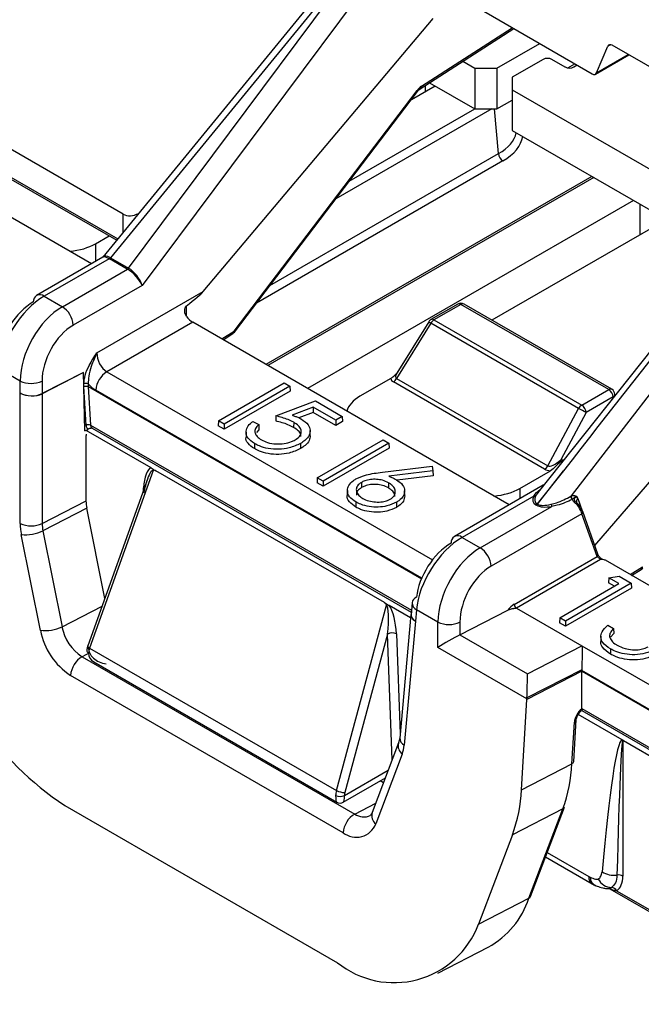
# Model space of a CAD drawing. Header units: millimetres. Extents: x 16 to 503, y 3 to 290.
# Tile 123 of 172: x 97.06 to 98.6, y 158.07 to 160.51. Entities that reach past the tile are written whole.
import ezdxf

# ---------------------------------------------------------------- set-up
doc = ezdxf.new("R2010")
doc.units = ezdxf.units.MM

msp = doc.modelspace()

# ---------------------------------------------------------------- linework, layer by layer
at = {"color": 7, "linetype": 'Continuous', "lineweight": 25}
for p, q in [((98.0311, 160.8557), (97.2642, 159.919)), ((98.0852, 160.8189), (97.3615, 159.8492)), ((98.0016, 160.7949), (97.2834, 159.9176)), ((97.3277, 159.8921), (98.0016, 160.7949)), ((98.1601, 160.555), (98.4755, 160.3729)), ((97.5124, 159.8339), (98.0817, 160.5099)), ((98.0498, 160.3359), (98.2812, 160.4851)), ((98.0529, 160.3423), (98.2776, 160.4872)), ((98.2395, 160.3868), (98.3455, 160.448)), ((98.4861, 160.3755), (98.5141, 160.4411)), ((98.521, 160.445), (98.5141, 160.4411)), ((98.722, 160.3298), (98.5247, 160.4437)), ((97.3146, 160.0255), (96.6348, 160.4179)), ((98.1553, 160.404), (98.1851, 160.3868)), ((98.3537, 160.4087), (98.2775, 160.3648)), ((98.4081, 160.3899), (98.3755, 160.4087)), ((98.4834, 160.3723), (98.5659, 160.4199)), ((98.4861, 160.3755), (98.5644, 160.4207)), ((98.1851, 160.3868), (98.2395, 160.3868)), ((98.1851, 160.3868), (98.1851, 160.2863)), ((98.2395, 160.3868), (98.2395, 160.2863)), ((98.415, 160.3876), (98.4326, 160.3977)), ((98.438, 160.3946), (98.4298, 160.3899)), ((97.2362, 159.9028), (96.4283, 160.3692)), ((98.2775, 160.3648), (98.2775, 160.3334)), ((96.6415, 160.345), (97.3012, 159.9642)), ((96.6447, 160.3386), (97.2987, 159.9611)), ((97.589, 159.7361), (98.0421, 160.3319)), ((97.5898, 159.7334), (98.0429, 160.3292)), ((98.0279, 160.3095), (98.0864, 160.3432)), ((98.0619, 160.3438), (98.0619, 160.3291)), ((98.073, 160.3509), (98.1851, 160.2863)), ((98.2775, 160.3334), (98.8639, 159.9949)), ((98.2775, 160.3334), (98.2775, 160.2329)), ((98.2395, 160.2863), (98.2775, 160.3082)), ((98.2269, 160.2863), (97.8407, 160.0633)), ((97.8738, 160.1069), (98.1848, 160.2864)), ((98.1851, 160.2863), (98.2395, 160.2863)), ((98.2435, 160.1755), (98.2335, 160.2863)), ((99.0705, 160.255), (98.3417, 159.3372)), ((98.2775, 160.2329), (98.8092, 159.926)), ((99.1135, 160.2242), (98.4232, 159.3278)), ((98.2544, 160.1573), (97.6444, 159.8051)), ((97.6775, 159.8487), (98.2435, 160.1755)), ((98.4746, 160.1191), (97.668, 159.6535)), ((98.4791, 160.1165), (97.6725, 159.6509)), ((98.5776, 160.0597), (97.771, 159.594)), ((98.594, 159.9749), (98.594, 160.0502)), ((97.3146, 159.9805), (97.3146, 160.0255)), ((98.6592, 160.0126), (98.2272, 159.7632)), ((97.2462, 159.9525), (97.2799, 159.9719)), ((97.2462, 159.9525), (97.2462, 159.9086)), ((97.2641, 159.9189), (97.1002, 159.8242)), ((97.2804, 159.9153), (97.1194, 159.8223)), ((97.3249, 159.8895), (97.2806, 159.9151)), ((97.2834, 159.9176), (97.3277, 159.8921)), ((97.1642, 159.7965), (97.3252, 159.8894)), ((97.3615, 159.8492), (97.1914, 159.751)), ((97.1194, 159.8223), (97.1642, 159.7965)), ((97.2499, 159.6824), (97.5124, 159.8339)), ((97.4709, 159.7982), (97.4708, 159.7797)), ((98.1429, 159.803), (98.0761, 159.7645)), ((98.1506, 159.8023), (98.0838, 159.7637)), ((98.5162, 159.5912), (98.1506, 159.8023)), ((98.5239, 159.592), (98.1582, 159.803)), ((97.4708, 159.7797), (97.4703, 159.7742)), ((97.4868, 159.7581), (97.2744, 159.6354)), ((98.2702, 159.3058), (97.4868, 159.7581)), ((98.0761, 159.7556), (97.9912, 159.6184)), ((98.0707, 159.7593), (97.9922, 159.6323)), ((98.4417, 159.5446), (98.0761, 159.7556)), ((98.0838, 159.7637), (98.4494, 159.5527)), ((97.5586, 159.7166), (97.589, 159.7361)), ((97.5622, 159.7146), (97.5859, 159.7298)), ((97.0596, 159.6124), (97.0067, 159.6429)), ((97.2166, 159.6339), (97.114, 159.5812)), ((97.2166, 159.6339), (97.1143, 159.581)), ((97.2173, 159.5989), (97.2166, 159.6339)), ((97.2744, 159.6354), (98.0805, 159.1701)), ((97.0596, 159.5829), (97.0596, 159.6124)), ((97.114, 159.6124), (97.114, 159.5812)), ((97.2173, 159.5989), (97.2173, 159.6052)), ((97.2282, 159.5991), (97.2173, 159.5989)), ((97.2197, 159.4895), (97.2173, 159.5989)), ((97.2231, 159.5027), (97.2173, 159.5989)), ((97.2282, 159.6052), (97.2282, 159.5991)), ((97.2282, 159.5991), (98.0528, 159.1231)), ((97.2282, 159.5991), (97.2339, 159.5032)), ((97.5503, 159.5141), (97.7131, 159.6081)), ((97.7273, 159.5998), (97.5645, 159.5059)), ((97.7131, 159.6081), (97.7273, 159.5998)), ((97.7273, 159.5998), (97.7277, 159.5873)), ((97.9769, 159.6187), (97.9006, 159.5747)), ((98.3576, 159.3943), (97.9835, 159.6102)), ((97.9912, 159.6184), (98.3653, 159.4024)), ((97.0596, 159.5829), (97.0599, 159.5827)), ((97.0599, 159.2596), (97.0599, 159.5827)), ((97.1143, 159.581), (97.1143, 159.2597)), ((98.0535, 159.1246), (97.2472, 159.59)), ((97.7277, 159.5873), (97.5645, 159.4931)), ((98.4494, 159.5527), (98.5162, 159.5912)), ((98.5271, 159.573), (98.4603, 159.5345)), ((98.5272, 159.5709), (98.5271, 159.573)), ((98.5318, 159.5767), (98.5315, 159.58)), ((97.6927, 159.5262), (97.7904, 159.5634)), ((97.7904, 159.5634), (97.857, 159.525)), ((97.7852, 159.5475), (97.7329, 159.5276)), ((97.7852, 159.5348), (97.7497, 159.5213)), ((97.8407, 159.5155), (97.7852, 159.5475)), ((97.7852, 159.5475), (97.7852, 159.5348)), ((97.8407, 159.5027), (97.7852, 159.5348)), ((97.857, 159.525), (97.8407, 159.5155)), ((97.857, 159.525), (97.8574, 159.5124)), ((98.3653, 159.4024), (98.4417, 159.5446)), ((98.4603, 159.5345), (98.3974, 159.4175)), ((97.2339, 159.5032), (98.0279, 159.0448)), ((97.5503, 159.5141), (97.5499, 159.5015)), ((97.5645, 159.4931), (97.5499, 159.5015)), ((97.5645, 159.5059), (97.5503, 159.5141)), ((97.5645, 159.5059), (97.5645, 159.4931)), ((97.6357, 159.5126), (97.65, 159.5044)), ((97.65, 159.5044), (97.6503, 159.4919)), ((97.7367, 159.5103), (97.7365, 159.4977)), ((97.8407, 159.5155), (97.8407, 159.5027)), ((97.8574, 159.5124), (97.8407, 159.5027)), ((97.2197, 159.4895), (97.2228, 159.4911)), ((97.2228, 159.49), (97.2275, 159.4927)), ((97.2228, 159.49), (97.2228, 159.4911)), ((97.2228, 159.4911), (97.2228, 159.49)), ((97.2228, 159.49), (97.2228, 159.49)), ((97.3836, 159.3972), (97.2228, 159.49)), ((97.2228, 159.3157), (97.2228, 159.4775)), ((97.2377, 159.496), (98.0275, 159.0401)), ((97.619, 159.486), (97.6187, 159.4734)), ((97.6503, 159.4919), (97.6446, 159.4848)), ((97.7777, 159.4771), (97.7774, 159.4896)), ((97.6396, 159.4577), (97.6394, 159.445)), ((97.7536, 159.458), (97.7538, 159.4453)), ((97.795, 159.3728), (97.9578, 159.4668)), ((97.9721, 159.4585), (97.8093, 159.3646)), ((97.9578, 159.4668), (97.9721, 159.4585)), ((97.9721, 159.4585), (97.9725, 159.446)), ((97.9725, 159.446), (97.8093, 159.3518)), ((97.9561, 159.3867), (98.0789, 159.4016)), ((98.0789, 159.4016), (98.0813, 159.3903)), ((97.389, 159.3907), (97.2318, 158.9511)), ((97.961, 159.0639), (97.3959, 159.3901)), ((98.0813, 159.3903), (97.9719, 159.3771)), ((98.0816, 159.3776), (97.9923, 159.3668)), ((98.0813, 159.3903), (98.0816, 159.3776)), ((98.296, 159.3464), (98.3723, 159.3905)), ((98.4041, 159.3904), (98.3389, 159.3083)), ((98.3403, 159.3075), (98.4041, 159.3904)), ((97.3748, 159.3696), (97.2273, 158.957)), ((97.795, 159.3728), (97.7947, 159.3602)), ((97.8093, 159.3518), (97.7947, 159.3602)), ((97.8093, 159.3646), (97.795, 159.3728)), ((97.8093, 159.3646), (97.8093, 159.3518)), ((97.9042, 159.3614), (97.9044, 159.3487)), ((97.9714, 159.3603), (97.9712, 159.3477)), ((98.3542, 159.3543), (98.1342, 159.2273)), ((98.3555, 159.3546), (98.3543, 159.3542)), ((98.4818, 159.2049), (98.6282, 159.3743)), ((97.365, 159.3421), (97.3653, 159.3476)), ((97.3666, 159.3467), (97.3653, 159.3476)), ((97.8695, 159.3417), (97.8692, 159.3291)), ((98.0114, 159.328), (98.0111, 159.3405)), ((98.296, 159.3464), (98.296, 159.3207)), ((98.3425, 159.3365), (98.3362, 159.329)), ((97.1143, 159.2597), (97.2228, 159.3157)), ((97.8903, 159.313), (97.8901, 159.3003)), ((97.9909, 159.3124), (97.9911, 159.2997)), ((98.3305, 159.3276), (98.1534, 159.2254)), ((98.3375, 159.305), (98.3361, 159.3058)), ((98.3389, 159.3083), (98.3403, 159.3075)), ((98.4224, 159.3273), (98.4232, 159.3278)), ((98.4265, 159.3198), (98.4261, 159.3194)), ((98.4355, 159.3125), (98.4396, 159.3086)), ((98.4412, 159.3017), (98.4387, 159.3049)), ((98.4426, 159.3049), (98.4392, 159.3093)), ((98.4401, 159.3219), (98.4502, 159.2912)), ((97.2246, 159.2977), (97.1162, 159.2416)), ((97.2691, 159.074), (97.2246, 159.2977)), ((98.1982, 159.1996), (98.3753, 159.3018)), ((98.45, 159.2838), (98.2254, 159.1541)), ((98.4876, 159.178), (98.45, 159.2838)), ((98.4894, 159.1834), (98.4518, 159.2892)), ((97.1099, 158.9952), (97.0627, 159.2326)), ((97.1162, 159.2416), (97.1634, 159.0042)), ((98.1534, 159.2254), (98.1982, 159.1996)), ((98.2823, 159.0595), (98.4876, 159.178)), ((98.4962, 159.1708), (98.2877, 159.0504)), ((98.4962, 159.1708), (98.4876, 159.178)), ((99.0538, 158.8535), (98.5079, 159.1686)), ((98.5692, 159.1332), (98.5999, 159.1523)), ((98.5729, 159.1311), (98.5968, 159.1459)), ((98.395, 159.0264), (98.5414, 159.111)), ((98.572, 159.1122), (98.4092, 159.0182)), ((98.5165, 159.1254), (98.5159, 159.1129)), ((98.5304, 159.1046), (98.5159, 159.1129)), ((98.5165, 159.1254), (98.5422, 159.1294)), ((98.5414, 159.111), (98.5165, 159.1254)), ((98.5422, 159.1294), (98.572, 159.1122)), ((98.572, 159.1122), (98.5724, 159.0996)), ((98.5724, 159.0996), (98.4092, 159.0054)), ((97.2684, 159.0775), (97.27, 159.0766)), ((98.0296, 159.0635), (98.027, 159.0343)), ((97.1634, 159.0042), (97.2624, 159.0554)), ((97.8424, 158.5986), (97.9662, 159.0575)), ((98.0259, 159.0264), (97.9733, 159.0568)), ((98.0408, 159.046), (98.0382, 159.018)), ((98.0936, 159.0154), (98.0408, 159.046)), ((98.148, 158.9843), (98.2663, 159.0451)), ((98.2877, 159.0504), (98.4493, 158.9572)), ((98.0267, 159.0344), (97.9989, 158.7286)), ((98.0379, 159.0181), (98.01, 158.7111)), ((98.0382, 159.018), (98.0379, 159.0181)), ((98.0936, 158.953), (98.0936, 159.0154)), ((98.148, 159.0155), (98.148, 158.9843)), ((98.395, 159.0264), (98.3946, 159.0139)), ((98.4092, 159.0054), (98.3946, 159.0139)), ((98.4092, 159.0182), (98.395, 159.0264)), ((98.4092, 159.0182), (98.4092, 159.0054)), ((98.5139, 159.0081), (98.5282, 158.9998)), ((98.5285, 158.9873), (98.5218, 158.9788)), ((98.5282, 158.9998), (98.5285, 158.9873)), ((97.969, 158.986), (97.8632, 158.5937)), ((97.9805, 158.6746), (97.969, 158.986)), ((97.9908, 158.9865), (97.9999, 158.7393)), ((98.148, 158.9843), (98.3151, 158.8879)), ((98.4967, 158.9805), (98.4965, 158.968)), ((97.2315, 158.9394), (97.2132, 158.9299)), ((97.2318, 158.9511), (97.8424, 158.5986)), ((98.3137, 158.8259), (98.0936, 158.953)), ((98.3151, 158.8879), (98.4493, 158.9572)), ((98.4493, 158.9572), (98.9224, 158.6841)), ((98.5203, 158.9492), (98.5202, 158.9366)), ((97.2132, 158.9299), (97.8878, 158.5404)), ((97.2419, 158.917), (97.8436, 158.5696)), ((98.4493, 158.894), (98.3137, 158.8239)), ((98.4494, 158.8977), (98.3138, 158.8277)), ((98.4493, 158.896), (98.4493, 158.8942)), ((98.8952, 158.6386), (98.4493, 158.896)), ((98.4493, 158.8942), (99.7044, 158.1696)), ((98.4493, 158.8942), (98.4493, 158.894)), ((98.4494, 158.8015), (98.4493, 158.894)), ((97.8592, 158.4942), (97.1846, 158.8837)), ((98.3004, 158.6006), (98.3137, 158.8239)), ((98.3137, 158.8239), (98.3137, 158.8259)), ((98.4493, 158.7965), (99.709, 158.0693)), ((98.4494, 158.8015), (99.7058, 158.0762)), ((98.4252, 158.6651), (98.4313, 158.7677)), ((98.4297, 158.6707), (98.4358, 158.7733)), ((98.5492, 158.7243), (98.4406, 158.787)), ((97.9989, 158.7286), (97.9963, 158.7163)), ((98.5512, 158.7222), (98.5512, 158.3867)), ((98.5531, 158.7221), (98.9109, 158.5155)), ((97.9963, 158.7163), (97.9309, 158.5438)), ((98.0051, 158.6886), (97.9397, 158.5161)), ((97.8622, 158.5861), (97.9707, 158.6488)), ((98.3004, 158.6006), (98.4252, 158.6651)), ((97.859, 158.5696), (97.9636, 158.63)), ((97.959, 158.618), (97.9509, 158.6226)), ((97.1703, 158.5618), (97.845, 158.1724)), ((97.8878, 158.5404), (97.9398, 158.5673)), ((98.4026, 158.5531), (98.2778, 158.4886)), ((98.3187, 158.3318), (98.4026, 158.5531)), ((98.3229, 158.3363), (98.4068, 158.5576)), ((98.2778, 158.4886), (98.194, 158.2674)), ((98.36, 158.4341), (98.475, 158.3676)), ((98.3641, 158.445), (98.4671, 158.3855)), ((98.5191, 158.3556), (98.8127, 158.1861)), ((98.194, 158.2674), (98.3187, 158.3318)), ((98.5358, 158.3505), (98.8068, 158.1941)), ((98.093, 158.1466), (98.2177, 158.211))]:
    msp.add_line(p, q, dxfattribs=at)
at = {"color": 7, "linetype": 'Continuous', "lineweight": 25, "flags": 128}
for points in [[(97.6927, 159.5262), (97.6924, 159.5199), (97.6921, 159.5136)], [(98.4401, 159.3085), (98.4402, 159.3084), (98.4403, 159.3081), (98.4402, 159.3077), (98.44, 159.3071), (98.4397, 159.3065), (98.4392, 159.3057), (98.4387, 159.3049)], [(98.4396, 159.3086), (98.4399, 159.3085), (98.4401, 159.3085)], [(98.443, 159.3051), (98.4431, 159.3049), (98.443, 159.3045), (98.4428, 159.3039), (98.4424, 159.3033), (98.4419, 159.3025), (98.4412, 159.3017)], [(97.2273, 158.957), (97.2272, 158.9562), (97.2276, 158.9551), (97.2285, 158.9538), (97.2299, 158.9525), (97.2318, 158.9511)]]:
    msp.add_lwpolyline(points, dxfattribs=at)
at = {"color": 7, "linetype": 'Continuous', "lineweight": 25}
for centre, radius, start, end in [((98.3646, 160.3877), 0.0236, 62.6097, 117.3903), ((98.419, 160.4109), 0.0236, 242.6097, 297.3903), ((98.0402, 160.3298), 0.00276, 346.47, 47.761), ((98.0453, 160.342), 0.00758, 306.8379, 1.581), ((98.2673, 160.1773), 0.0238, 184.4665, 237.2659), ((97.2752, 159.924), 0.0101, 300.4251, 322.215), ((97.2754, 159.9238), 0.0101, 301.1789, 322.8316), ((97.3197, 159.8982), 0.0101, 301.1789, 322.8316), ((97.3198, 159.898), 0.0101, 301.9422, 323.4413), ((97.1107, 159.8091), 0.0185, 124.715, 182.5208), ((97.1082, 159.8069), 0.0191, 53.8916, 114.7979), ((97.132, 159.7464), 0.0595, 4.4665, 57.2659), ((98.1506, 159.7897), 0.0154, 60.0027, 119.9973), ((98.1461, 159.7964), 0.00742, 52.9592, 115.7303), ((98.155, 159.7964), 0.00742, 64.2697, 127.0408), ((98.0838, 159.7512), 0.0154, 119.9973, 148.2669), ((98.1014, 159.7989), 0.0501, 232.1838, 239.6356), ((98.0793, 159.7576), 0.00763, 53.8916, 114.7979), ((98.0955, 159.7449), 0.0222, 121.9547, 151.1444), ((97.5814, 159.7359), 0.0076, 306.1618, 1.4556), ((97.5776, 159.7427), 0.0154, 302.6761, 322.7479), ((97.5871, 159.734), 0.00276, 346.47, 47.761), ((97.3066, 159.5854), 0.0595, 122.7341, 175.5335), ((97.0868, 159.6718), 0.0654, 245.4503, 294.5497), ((97.2228, 159.5934), 0.0131, 65.4503, 114.5497), ((97.9718, 159.6291), 0.0222, 301.9547, 331.1444), ((98.5207, 159.5853), 0.00742, 64.2697, 127.0408), ((98.5033, 159.5712), 0.0238, 4.4665, 57.2659), ((98.5162, 159.5786), 0.0154, 5.1864, 60.0027), ((98.5236, 159.5802), 0.00795, 296.056, 358.9966), ((98.4612, 159.5338), 0.0222, 121.9547, 151.1444), ((98.4366, 159.5326), 0.0238, 4.4665, 57.2659), ((98.176, 159.032), 0.5773, 60.4978, 62.5926), ((97.2289, 159.492), 0.0122, 65.8431, 118.8156), ((98.3459, 159.4131), 0.0222, 301.9547, 331.1444), ((98.3319, 159.3345), 0.00704, 258.8118, 308.1107), ((97.3155, 159.3162), 0.0928, 180.2823, 191.4874), ((98.3308, 159.3144), 0.0101, 301.1789, 322.8316), ((98.3322, 159.3137), 0.0101, 301.1789, 322.8316), ((98.3966, 159.3108), 0.0231, 188.5284, 202.9241), ((98.4346, 159.3281), 0.0122, 183.8332, 225.6867), ((98.4348, 159.3278), 0.0116, 179.9721, 223.8802), ((98.4466, 159.3136), 0.0105, 127.758, 194.1386), ((98.4424, 159.3046), 0.000805, 40.816, 93.8448), ((98.4479, 159.2877), 0.00419, 20.7709, 63.4496), ((98.4469, 159.2879), 0.00513, 307.7351, 14.951), ((97.0871, 159.3191), 0.0653, 245.4471, 294.6388), ((97.1991, 159.2603), 0.1391, 180.2823, 191.4874), ((97.2071, 159.2601), 0.0928, 180.2823, 191.4874), ((97.0743, 159.3267), 0.0948, 262.9889, 296.2234), ((98.1447, 159.2121), 0.0185, 124.7137, 182.5164), ((98.1423, 159.2106), 0.0186, 52.9595, 115.73), ((98.166, 159.1495), 0.0595, 4.469, 57.2658), ((98.4844, 159.1821), 0.00513, 307.7351, 14.951), ((98.5924, 159.152), 0.00752, 305.6339, 1.8045), ((98.5887, 159.159), 0.0154, 301.7676, 322.0611), ((98.0476, 159.0604), 0.0183, 112.0935, 170.2413), ((98.0489, 159.0635), 0.0193, 179.9616, 244.9773), ((97.5765, 159.1836), 0.7427, 190.7529, 236.8437), ((98.2942, 159.0605), 0.0119, 184.469, 237.2658), ((98.1208, 159.0749), 0.0654, 245.4548, 294.5501), ((97.1215, 159.0893), 0.0948, 262.9889, 296.2234), ((97.2783, 159.0272), 0.1714, 190.7529, 236.8437), ((97.2756, 159.0255), 0.1143, 190.7529, 236.8437), ((97.9805, 158.9637), 0.025, 65.6956, 117.2353), ((97.2327, 158.9461), 0.00795, 181.0281, 243.9415), ((97.2434, 158.8793), 0.059, 120.8205, 175.7131), ((98.4287, 158.7744), 0.00723, 291.4451, 350.4712), ((98.0188, 158.729), 0.0199, 180.9886, 243.9503), ((98.0214, 158.709), 0.0262, 164.7581, 231.4067), ((97.9248, 158.7181), 0.0856, 339.7945, 355.3026), ((98.4226, 158.6718), 0.00721, 291.3906, 351.0618), ((98.045, 158.6837), 0.3806, 339.937, 357.2079), ((97.8635, 158.6414), 0.0477, 243.7023, 269.6356), ((97.9203, 158.6192), 0.3806, 339.937, 357.2079), ((97.8513, 158.6099), 0.0261, 245.4503, 294.5497), ((97.8513, 158.5829), 0.0154, 238.2617, 301.5221), ((98.3989, 158.5608), 0.00852, 295.6377, 338.0935), ((97.918, 158.4898), 0.059, 120.8205, 175.7131), ((97.9104, 158.5725), 0.0393, 234.8503, 293.7785), ((97.956, 158.5365), 0.0261, 163.8475, 231.4783), ((97.8915, 158.5343), 0.0515, 231.1092, 339.3394), ((98.4855, 158.383), 0.0186, 172.2107, 235.818), ((98.4928, 158.3836), 0.0223, 179.6367, 242.8363), ((98.5259, 158.3985), 0.0404, 208.0524, 265.6252), ((98.5299, 158.4455), 0.0567, 237.9022, 276.775), ((98.5404, 158.3679), 0.0217, 60.0759, 100.2644), ((98.5221, 158.3422), 0.0161, 31.1679, 87.2611), ((98.1156, 158.3991), 0.214, 298.5207, 341.6859), ((98.315, 158.3395), 0.00852, 295.6377, 338.0935), ((97.9851, 158.3461), 0.2232, 231.1092, 339.3394)]:
    msp.add_arc(centre, radius, start, end, dxfattribs=at)
for centre, major_axis, ratio, start_param, end_param in [((98.5241, 160.4308), (-0.0071, 0.0137), 0.606756, 5.526942, 6.748673), ((98.4761, 160.3858), (-0.0071, 0.0137), 0.606756, 2.38535, 3.60708), ((98.0517, 160.3179), (0.0154, 0.0266), 0.515159, 0.789262, 1.332291), ((98.4182, 159.3717), (2.5647, 3.2799), 0.005437, 1.30291, 1.56935), ((98.1342, 160.2388), (0.1544, -0.0014), 0.575363, 5.504331, 6.166913), ((98.1342, 160.2263), (0.1697, 0), 0.575709, 5.499157, 6.19833), ((97.3418, 160.0555), (0.0348, 0.0229), 0.717467, 3.487787, 4.571528), ((97.1648, 159.9997), (0.1154, 0), 0.578871, 4.866943, 5.496418), ((97.2895, 159.8891), (-0.0262, 0.0291), 0.359305, 5.421758, 6.207075), ((97.2895, 159.8891), (-0.0241, 0.031), 0.434914, 5.452616, 6.382403), ((97.3449, 159.9505), (0.0712, 0.0279), 0.404648, 3.44632, 3.453937), ((97.3449, 159.9568), (0.0661, 0.0346), 0.364094, 3.36396, 3.371576), ((97.3863, 159.9267), (0.0684, 0.0297), 0.426202, 3.446998, 3.454614), ((97.3343, 159.8632), (-0.0271, 0.0286), 0.375303, 3.889798, 5.408235), ((97.3863, 159.9329), (0.063, 0.0366), 0.383917, 3.355406, 3.363022), ((97.3343, 159.8632), (-0.0247, 0.0307), 0.443922, 3.92486, 5.443296), ((97.1151, 159.6992), (0.0813, 0.1307), 0.554279, 0.803478, 2.321915), ((97.0248, 159.5227), (0.4904, 0.3171), 0.042475, 5.826821, 6.145208), ((97.088, 159.7165), (0.062, 0.0974), 0.546414, 0.808898, 2.327334), ((97.1685, 159.6684), (0.0722, 0.1359), 0.59959, 0.764065, 2.282502), ((97.4822, 159.7731), (0.0154, -0.0007), 0.608344, 2.436317, 2.735744), ((97.4854, 159.7887), (-0.0207, 0.0325), 0.546414, 1.740945, 2.332695), ((97.1957, 159.6543), (0.0529, 0.1027), 0.606756, 0.756243, 2.274679), ((97.2772, 159.6685), (-0.0158, 0.0352), 0.633992, 0.902172, 2.420608), ((98.0151, 159.6401), (0.0253, 0.0206), 0.358401, 2.340428, 3.296028), ((97.2501, 159.6545), (-0.0353, 0.0684), 0.606756, 2.024399, 2.38535), ((97.2282, 159.5045), (-0.0002, 0.0947), 0.057497, 6.249862, 6.253515), ((98.0151, 159.6275), (0.0381, 0.0096), 0.502363, 3.102375, 3.619447), ((97.0868, 159.5969), (0.0384, -0.0017), 0.546241, 3.953095, 5.521152), ((97.0871, 159.5968), (0.0384, -0.0017), 0.546241, 3.953099, 5.523895), ((97.9825, 159.5277), (0.1157, 0), 0.575709, 2.357564, 2.987039), ((97.2394, 159.5125), (0.0106, 0.0205), 0.606756, 2.344492, 3.033599), ((97.2448, 159.5097), (0.0067, 0.0139), 0.620679, 2.327676, 3.095702), ((97.2336, 159.4831), (0.007, 0.0137), 0.605045, 2.014444, 2.273382), ((98.3876, 159.4251), (0.0232, 0.0219), 0.384932, 3.237419, 4.7712), ((97.387, 159.3338), (-0.0016, 0.0637), 0.344066, 0.078709, 1.342054), ((97.3761, 159.3276), (0.0123, 0.0633), 0.186192, 6.230238, 7.164547), ((98.3876, 159.4125), (0.0366, 0.0104), 0.5337, 3.619455, 4.136528), ((97.3761, 159.3276), (0.0123, 0.0633), 0.186192, 0.881361, 1.496742), ((98.2145, 159.3937), (0.1154, 0), 0.578871, 4.866943, 5.496418), ((98.3994, 159.3481), (0.0651, 0.0353), 0.370576, 2.63443, 3.366393), ((98.3994, 159.3418), (0.0703, 0.0285), 0.411647, 2.719791, 3.451754), ((98.3998, 159.3416), (0.0693, 0.0291), 0.418825, 3.449448, 4.182288), ((98.3998, 159.3478), (0.064, 0.0359), 0.37718, 3.361012, 4.093852), ((98.4127, 159.2962), (0.0198, 0.0356), 0.587367, 5.785374, 5.948495), ((98.4284, 159.3029), (-0.0209, 0.0234), 0.38663, 3.898911, 4.4814), ((98.4232, 159.298), (-0.0249, 0.0299), 0.425759, 3.9058, 4.488289), ((98.1492, 159.1022), (0.0813, 0.1307), 0.554246, 0.803501, 2.321938), ((98.122, 159.1196), (0.062, 0.0974), 0.54637, 0.808926, 2.327363), ((98.2025, 159.0715), (0.0722, 0.1359), 0.59962, 0.764034, 2.28247), ((98.2297, 159.0574), (0.0529, 0.1027), 0.606795, 0.756199, 2.274635), ((97.9582, 158.9916), (0.007, 0.0663), 0.171447, 4.646325, 6.196015), ((97.969, 158.9977), (-0.0067, 0.0664), 0.313522, 4.511492, 5.774837), ((98.0651, 159.0322), (0.0384, -0.0017), 0.546241, 2.866193, 3.953099), ((98.284, 159.0209), (0.0211, 0.0411), 0.606795, 0.756199, 1.275666), ((98.0654, 159.032), (0.0384, -0.0017), 0.546241, 3.116824, 3.953099), ((98.1208, 158.967), (0.0384, 0.0222), 0.044266, 0.761251, 2.329304), ((98.148, 158.9513), (0.0176, 0.0342), 0.606795, 0.703839, 0.706582), ((97.2727, 158.9436), (0.0427, -0.0123), 0.692861, 3.28664, 4.909797), ((97.2727, 158.9436), (0.0427, 0.0123), 0.692861, 2.891825, 3.729665), ((97.2563, 158.953), (0.0201, 0.0328), 0.558961, 1.955788, 2.318515), ((98.4765, 158.9101), (0.0175, 0.0343), 0.605045, 2.222394, 2.273382), ((98.3137, 158.8557), (0.001, 0.0438), 0.022656, 4.019408, 5.537844), ((98.3409, 158.84), (0.0175, 0.0343), 0.605045, 2.221022, 2.273382), ((98.453, 158.7789), (0.0158, 0.0264), 0.567752, 0.980759, 2.312628), ((98.4602, 158.808), (0.0079, 0.0132), 0.567752, 2.382441, 2.417146), ((98.5132, 158.0196), (0.0369, 0.7049), 0.055598, 0.023306, 1.007835), ((98.5404, 158.035), (0.0108, 0.6872), 0.015956, 6.276545, 7.312699), ((97.8676, 158.6001), (0.0183, 0.0338), 0.59523, 1.924287, 2.287014), ((97.8513, 158.6096), (0.0071, 0.0402), 0.20512, 2.22931, 3.060828), ((97.8513, 158.6096), (-0.0071, 0.0402), 0.20512, 3.222181, 4.053875), ((97.8785, 158.5945), (0.0106, 0.0205), 0.606756, 1.911953, 2.274679), ((98.4673, 158.4171), (-0.019, 0.0335), 0.582397, 2.360717, 2.489878), ((98.4859, 158.4282), (-0.0496, 0.0779), 0.546414, 3.150106, 3.851132)]:
    msp.add_ellipse(centre, major_axis=major_axis, ratio=ratio, start_param=start_param, end_param=end_param, dxfattribs=at)
for points, knots in [([(98.0429, 160.3292), (98.0435, 160.3299), (98.0453, 160.3323), (98.0479, 160.3346), (98.0493, 160.3356), (98.0498, 160.3359)], [0, 0, 0, 0, 0.253335, 0.773403, 1, 1, 1, 1]), ([(97.4714, 159.772), (97.4701, 159.7743), (97.4672, 159.779), (97.4666, 159.7868), (97.4676, 159.7927), (97.4691, 159.7964), (97.4704, 159.7976), (97.4709, 159.7982)], [0, 0, 0, 0, 0.272832, 0.580008, 0.792475, 0.904589, 1, 1, 1, 1]), ([(97.2173, 159.6052), (97.2181, 159.6124), (97.2196, 159.6275), (97.2317, 159.6547), (97.2431, 159.6722), (97.2499, 159.6823), (97.2499, 159.6824)], [0, 0, 0, 0, 0.270796, 0.575402, 0.995668, 1, 1, 1, 1]), ([(97.2499, 159.6824), (97.2499, 159.6823), (97.2473, 159.6772), (97.2422, 159.666), (97.2352, 159.647), (97.2289, 159.6257), (97.2284, 159.6117), (97.2282, 159.6052)], [0, 0, 0, 0, 0.004221, 0.210104, 0.448897, 0.747996, 1, 1, 1, 1]), ([(97.9769, 159.6187), (97.9793, 159.6205), (97.9847, 159.6244), (97.9897, 159.6298), (97.9925, 159.6327)], [0, 0, 0, 0, 0.450444, 1, 1, 1, 1]), ([(97.9923, 159.6325), (97.9924, 159.6326), (97.9926, 159.633), (97.9939, 159.6347), (97.9955, 159.6357), (97.9956, 159.6358)], [0, 0, 0, 0, 0.3003047, 0.9757132, 1, 1, 1, 1]), ([(97.7367, 159.5103), (97.7321, 159.5126), (97.7233, 159.5171), (97.7081, 159.5221), (97.6979, 159.5248), (97.6927, 159.5262)], [0, 0, 0, 0, 0.34829, 0.672601, 1, 1, 1, 1]), ([(97.7329, 159.5276), (97.7356, 159.5267), (97.741, 159.525), (97.7488, 159.522), (97.7533, 159.5195), (97.7557, 159.5183)], [0, 0, 0, 0, 0.329765, 0.662834, 1, 1, 1, 1]), ([(97.6396, 159.4577), (97.6336, 159.4619), (97.6221, 159.4699), (97.6177, 159.4847), (97.6212, 159.4986), (97.6292, 159.5075), (97.6348, 159.512), (97.6357, 159.5126)], [0, 0, 0, 0, 0.267329, 0.511353, 0.723165, 0.957991, 1, 1, 1, 1]), ([(97.65, 159.5044), (97.6468, 159.5013), (97.6412, 159.4955), (97.6401, 159.4859), (97.6441, 159.4768), (97.6506, 159.4704), (97.6558, 159.4673), (97.6568, 159.4666)], [0, 0, 0, 0, 0.260467, 0.472643, 0.683379, 0.935331, 1, 1, 1, 1]), ([(97.7365, 159.4977), (97.7319, 159.5), (97.723, 159.5044), (97.7078, 159.5095), (97.6974, 159.5122), (97.6921, 159.5136)], [0, 0, 0, 0, 0.344868, 0.670858, 1, 1, 1, 1]), ([(97.74, 159.4666), (97.7441, 159.4694), (97.7515, 159.4744), (97.756, 159.4839), (97.7551, 159.4932), (97.7488, 159.5025), (97.7409, 159.5076), (97.7367, 159.5103)], [0, 0, 0, 0, 0.219089, 0.401833, 0.584243, 0.778688, 1, 1, 1, 1]), ([(97.7557, 159.5183), (97.7621, 159.5138), (97.7735, 159.5058), (97.7785, 159.4911), (97.776, 159.4776), (97.7666, 159.4663), (97.7574, 159.4604), (97.7536, 159.458)], [0, 0, 0, 0, 0.256486, 0.452629, 0.648104, 0.855429, 1, 1, 1, 1]), ([(97.239, 159.4957), (97.2365, 159.4954), (97.2322, 159.495), (97.2289, 159.4934), (97.2275, 159.4927)], [0, 0, 0, 0, 0.589961, 1, 1, 1, 1]), ([(97.7546, 159.4749), (97.7545, 159.4768), (97.7545, 159.4818), (97.7483, 159.4899), (97.7406, 159.495), (97.7365, 159.4977)], [0, 0, 0, 0, 0.212024, 0.581233, 1, 1, 1, 1]), ([(97.7773, 159.4771), (97.777, 159.4732), (97.7763, 159.4645), (97.7668, 159.4536), (97.7576, 159.4478), (97.7538, 159.4453)], [0, 0, 0, 0, 0.330932, 0.72536, 1, 1, 1, 1]), ([(97.6394, 159.445), (97.6336, 159.4492), (97.6224, 159.4572), (97.6174, 159.4681), (97.6188, 159.4732), (97.6189, 159.4734)], [0, 0, 0, 0, 0.512057, 0.979219, 1, 1, 1, 1]), ([(97.7536, 159.458), (97.7446, 159.4538), (97.7287, 159.4464), (97.6997, 159.4426), (97.6738, 159.4444), (97.6535, 159.4503), (97.6436, 159.4556), (97.6396, 159.4577)], [0, 0, 0, 0, 0.269363, 0.475779, 0.68325, 0.872105, 1, 1, 1, 1]), ([(97.6568, 159.4666), (97.6616, 159.4643), (97.6721, 159.4591), (97.6924, 159.4561), (97.7133, 159.4569), (97.7294, 159.461), (97.7372, 159.4651), (97.74, 159.4666)], [0, 0, 0, 0, 0.201602, 0.44641, 0.656157, 0.875914, 1, 1, 1, 1]), ([(97.7538, 159.4453), (97.7448, 159.4411), (97.7288, 159.4337), (97.6997, 159.4299), (97.6738, 159.4317), (97.6534, 159.4376), (97.6434, 159.4429), (97.6394, 159.445)], [0, 0, 0, 0, 0.269361, 0.475745, 0.683175, 0.872175, 1, 1, 1, 1]), ([(98.4032, 159.4146), (98.403, 159.4146), (98.4009, 159.4142), (98.3942, 159.4106), (98.3845, 159.4), (98.3764, 159.3936), (98.3723, 159.3905)], [0, 0, 0, 0, 0.016918, 0.218416, 0.611407, 1, 1, 1, 1]), ([(98.3974, 159.4175), (98.3974, 159.4175), (98.4, 159.4172), (98.4028, 159.4173), (98.4054, 159.4175)], [0, 0, 0, 0, 0.0304251, 1, 1, 1, 1]), ([(97.3836, 159.3972), (97.3853, 159.3961), (97.3892, 159.3936), (97.3935, 159.3914), (97.3959, 159.3901)], [0, 0, 0, 0, 0.4406855, 1, 1, 1, 1]), ([(97.3959, 159.3901), (97.3949, 159.3906), (97.393, 159.3915), (97.3906, 159.3914), (97.3893, 159.3909), (97.389, 159.3907), (97.389, 159.3907)], [0, 0, 0, 0, 0.435919, 0.875014, 0.976627, 1, 1, 1, 1]), ([(97.8906, 159.37), (97.8988, 159.3737), (97.9126, 159.3798), (97.9358, 159.3841), (97.9493, 159.3859), (97.9561, 159.3867)], [0, 0, 0, 0, 0.429034, 0.712521, 1, 1, 1, 1]), ([(97.9719, 159.3771), (97.9744, 159.376), (97.979, 159.3741), (97.9853, 159.3711), (97.989, 159.369), (97.9908, 159.368)], [0, 0, 0, 0, 0.375434, 0.68719, 1, 1, 1, 1]), ([(97.8903, 159.313), (97.8845, 159.3171), (97.8731, 159.3253), (97.8679, 159.3404), (97.8722, 159.3542), (97.8809, 159.3639), (97.8883, 159.3685), (97.8906, 159.37)], [0, 0, 0, 0, 0.251069, 0.492534, 0.7, 0.907557, 1, 1, 1, 1]), ([(97.9042, 159.3614), (97.9006, 159.3587), (97.8936, 159.3537), (97.8907, 159.3437), (97.8932, 159.3339), (97.9002, 159.3265), (97.9058, 159.323), (97.9074, 159.322)], [0, 0, 0, 0, 0.228935, 0.435272, 0.673732, 0.903843, 1, 1, 1, 1]), ([(97.9714, 159.3603), (97.9666, 159.3627), (97.958, 159.367), (97.942, 159.3695), (97.9266, 159.3691), (97.9134, 159.3661), (97.9068, 159.3627), (97.9042, 159.3614)], [0, 0, 0, 0, 0.248713, 0.449013, 0.648585, 0.861225, 1, 1, 1, 1]), ([(97.9712, 159.3477), (97.9664, 159.35), (97.9579, 159.3543), (97.9419, 159.3568), (97.9265, 159.3564), (97.9135, 159.3534), (97.907, 159.35), (97.9044, 159.3487)], [0, 0, 0, 0, 0.250142, 0.450309, 0.64973, 0.862344, 1, 1, 1, 1]), ([(97.9757, 159.3201), (97.9793, 159.3226), (97.986, 159.3274), (97.989, 159.3372), (97.9868, 159.3473), (97.9796, 159.3553), (97.9734, 159.3591), (97.9714, 159.3603)], [0, 0, 0, 0, 0.212414, 0.410407, 0.648719, 0.885296, 1, 1, 1, 1]), ([(97.9908, 159.368), (97.9967, 159.3639), (98.0079, 159.3559), (98.0123, 159.3411), (98.0091, 159.3275), (98.0001, 159.3181), (97.9929, 159.3136), (97.9909, 159.3124)], [0, 0, 0, 0, 0.256157, 0.491195, 0.704043, 0.917464, 1, 1, 1, 1]), ([(97.8901, 159.3003), (97.8845, 159.3045), (97.8734, 159.3126), (97.8677, 159.3237), (97.8693, 159.3289), (97.8694, 159.3291)], [0, 0, 0, 0, 0.499494, 0.979495, 1, 1, 1, 1]), ([(97.9044, 159.3487), (97.9009, 159.3461), (97.8942, 159.3411), (97.8911, 159.334), (97.8922, 159.3304), (97.8924, 159.3298)], [0, 0, 0, 0, 0.4770528, 0.9082905, 1, 1, 1, 1]), ([(97.9873, 159.3263), (97.987, 159.3291), (97.9863, 159.3354), (97.9793, 159.3426), (97.9732, 159.3464), (97.9712, 159.3477)], [0, 0, 0, 0, 0.34751, 0.787069, 1, 1, 1, 1]), ([(98.3305, 159.3276), (98.3348, 159.3334), (98.3394, 159.3395), (98.3473, 159.3445), (98.3478, 159.3448)], [0, 0, 0, 0, 0.940281, 1, 1, 1, 1]), ([(98.4232, 159.3278), (98.4248, 159.3284), (98.4289, 159.3298), (98.4339, 159.3286), (98.437, 159.3269), (98.4383, 159.326), (98.4383, 159.326)], [0, 0, 0, 0, 0.269252, 0.685015, 0.991346, 1, 1, 1, 1]), ([(97.9909, 159.3124), (97.9834, 159.3089), (97.9702, 159.3026), (97.9457, 159.2996), (97.9231, 159.3012), (97.9039, 159.3059), (97.8942, 159.3109), (97.8903, 159.313)], [0, 0, 0, 0, 0.254305, 0.452987, 0.651521, 0.85968, 1, 1, 1, 1]), ([(97.9074, 159.322), (97.9122, 159.3196), (97.9215, 159.3151), (97.9391, 159.3125), (97.9554, 159.313), (97.9679, 159.316), (97.9735, 159.3189), (97.9757, 159.3201)], [0, 0, 0, 0, 0.246184, 0.474296, 0.702086, 0.881056, 1, 1, 1, 1]), ([(98.0113, 159.328), (98.0108, 159.3236), (98.0096, 159.3148), (98.0003, 159.3054), (97.9931, 159.301), (97.9911, 159.2997)], [0, 0, 0, 0, 0.414958, 0.836957, 1, 1, 1, 1]), ([(98.3737, 159.3074), (98.3781, 159.3084), (98.3963, 159.3131), (98.4111, 159.3211), (98.4224, 159.3273)], [0, 0, 0, 0, 0.237734, 1, 1, 1, 1]), ([(98.4261, 159.3194), (98.4143, 159.3138), (98.3988, 159.3066), (98.3798, 159.3027), (98.3753, 159.3018)], [0, 0, 0, 0, 0.763445, 1, 1, 1, 1]), ([(98.4387, 159.3049), (98.4366, 159.307), (98.4335, 159.3102), (98.4294, 159.3142), (98.4272, 159.317), (98.4264, 159.3187), (98.4261, 159.3194)], [0, 0, 0, 0, 0.442579, 0.67388, 0.862451, 1, 1, 1, 1]), ([(98.4383, 159.326), (98.4383, 159.326), (98.4364, 159.3256), (98.4328, 159.3246), (98.4294, 159.3228), (98.4272, 159.3205), (98.4265, 159.3198)], [0, 0, 0, 0, 0.011327, 0.370898, 0.789405, 1, 1, 1, 1]), ([(98.4383, 159.326), (98.4379, 159.3258), (98.4358, 159.325), (98.433, 159.3234), (98.4308, 159.3213), (98.4301, 159.3193), (98.4304, 159.318), (98.4307, 159.3172), (98.4313, 159.3164), (98.4326, 159.315), (98.4342, 159.3139), (98.4352, 159.3128), (98.4355, 159.3125)], [0, 0, 0, 0, 0.070258, 0.316555, 0.554316, 0.678743, 0.723954, 0.750566, 0.791722, 0.825603, 0.941589, 1, 1, 1, 1]), ([(98.4399, 159.3082), (98.4388, 159.3094), (98.4375, 159.3109), (98.4359, 159.3123), (98.4356, 159.3126)], [0, 0, 0, 0, 0.808104, 1, 1, 1, 1]), ([(97.9911, 159.2997), (97.9836, 159.2962), (97.9703, 159.2899), (97.9457, 159.2869), (97.923, 159.2885), (97.9038, 159.2933), (97.894, 159.2983), (97.8901, 159.3003)], [0, 0, 0, 0, 0.2544391, 0.4531888, 0.651791, 0.8599922, 1, 1, 1, 1]), ([(98.4918, 159.1791), (98.4914, 159.1796), (98.4905, 159.181), (98.4898, 159.1825), (98.4895, 159.1832), (98.4894, 159.1834)], [0, 0, 0, 0, 0.3059861, 0.8220961, 1, 1, 1, 1]), ([(98.4997, 159.1713), (98.4997, 159.1714), (98.4991, 159.1717), (98.4976, 159.1728), (98.4952, 159.1749), (98.4931, 159.1772), (98.4921, 159.1786), (98.4918, 159.1791)], [0, 0, 0, 0, 0.027484, 0.256332, 0.527379, 0.83495, 1, 1, 1, 1]), ([(98.5079, 159.1686), (98.5069, 159.169), (98.5043, 159.1701), (98.5001, 159.1707), (98.4972, 159.1708), (98.4962, 159.1708), (98.4962, 159.1708)], [0, 0, 0, 0, 0.308876, 0.759699, 0.987779, 1, 1, 1, 1]), ([(98.5015, 159.1705), (98.5015, 159.1705), (98.5015, 159.1704), (98.5009, 159.1706), (98.5001, 159.1711), (98.4997, 159.1713)], [0, 0, 0, 0, 0.21393, 0.612209, 1, 1, 1, 1]), ([(97.961, 159.0639), (97.9644, 159.0618), (97.9685, 159.0594), (97.9727, 159.0571), (97.9733, 159.0568)], [0, 0, 0, 0, 0.842367, 1, 1, 1, 1]), ([(97.9662, 159.0575), (97.9662, 159.0576), (97.9661, 159.0579), (97.9656, 159.0592), (97.9641, 159.0617), (97.9621, 159.0631), (97.961, 159.0639)], [0, 0, 0, 0, 0.0233798, 0.1041253, 0.478186, 1, 1, 1, 1]), ([(98.2663, 159.0451), (98.2693, 159.0463), (98.2735, 159.048), (98.2792, 159.0492), (98.2821, 159.0498), (98.284, 159.0502), (98.2853, 159.0504), (98.2862, 159.0505), (98.2868, 159.0505), (98.2872, 159.0506), (98.2875, 159.0505), (98.2877, 159.0505), (98.2877, 159.0505), (98.2877, 159.0504)], [0, 0, 0, 0, 0.468132, 0.648887, 0.770855, 0.851225, 0.90364, 0.937791, 0.96021, 0.981168, 0.989828, 0.996647, 1, 1, 1, 1]), ([(98.5203, 158.9492), (98.513, 158.9543), (98.5008, 158.9629), (98.4955, 158.9783), (98.4989, 158.9935), (98.5084, 159.0027), (98.5139, 159.0081)], [0, 0, 0, 0, 0.302655, 0.507581, 0.71261, 1, 1, 1, 1]), ([(98.5282, 158.9998), (98.5258, 158.9971), (98.521, 158.9916), (98.518, 158.9845), (98.5184, 158.9804), (98.5185, 158.9795)], [0, 0, 0, 0, 0.430978, 0.864671, 1, 1, 1, 1]), ([(98.5202, 158.9366), (98.5131, 158.9417), (98.5012, 158.9502), (98.4955, 158.9621), (98.4968, 158.9672), (98.497, 158.9679)], [0, 0, 0, 0, 0.559221, 0.937903, 1, 1, 1, 1]), ([(98.5185, 158.9795), (98.5197, 158.9759), (98.5223, 158.9687), (98.5309, 158.9622), (98.5362, 158.959), (98.537, 158.9585)], [0, 0, 0, 0, 0.451327, 0.915895, 1, 1, 1, 1]), ([(97.2273, 158.957), (97.2269, 158.9561), (97.2257, 158.9524), (97.2252, 158.9488), (97.2248, 158.946)], [0, 0, 0, 0, 0.245051, 1, 1, 1, 1]), ([(98.4493, 158.9572), (98.4494, 158.9571), (98.45, 158.9566), (98.4505, 158.9544), (98.4505, 158.9474), (98.4504, 158.9351), (98.4501, 158.9197), (98.4497, 158.9075), (98.4495, 158.9008), (98.4494, 158.8977)], [0, 0, 0, 0, 0.012186, 0.03955, 0.162989, 0.488526, 0.69472, 0.857324, 1, 1, 1, 1]), ([(98.6291, 158.947), (98.6219, 158.9438), (98.6078, 158.9373), (98.5811, 158.934), (98.5554, 158.9359), (98.5348, 158.9417), (98.5246, 158.947), (98.5203, 158.9492)], [0, 0, 0, 0, 0.224543, 0.443259, 0.656278, 0.859124, 1, 1, 1, 1]), ([(98.537, 158.9585), (98.5432, 158.9554), (98.5542, 158.9499), (98.5746, 158.9466), (98.592, 158.9471), (98.6053, 158.9503), (98.6111, 158.9533), (98.6134, 158.9545)], [0, 0, 0, 0, 0.288132, 0.50657, 0.72509, 0.893213, 1, 1, 1, 1]), ([(98.6293, 158.9344), (98.6221, 158.9311), (98.6079, 158.9246), (98.5811, 158.9213), (98.5553, 158.9232), (98.5347, 158.929), (98.5244, 158.9344), (98.5202, 158.9366)], [0, 0, 0, 0, 0.224704, 0.443458, 0.656474, 0.859387, 1, 1, 1, 1]), ([(98.4358, 158.7733), (98.4359, 158.7746), (98.4362, 158.7771), (98.4381, 158.7824), (98.441, 158.7878), (98.4446, 158.7926), (98.448, 158.7956), (98.4496, 158.7966), (98.4502, 158.797)], [0, 0, 0, 0, 0.168544, 0.340696, 0.528491, 0.723363, 0.892521, 1, 1, 1, 1]), ([(98.4494, 158.8011), (98.4494, 158.8001), (98.4495, 158.7982), (98.4495, 158.7967), (98.4494, 158.7967), (98.4494, 158.7967)], [0, 0, 0, 0, 0.3253178, 0.6494348, 1, 1, 1, 1]), ([(98.5531, 158.7221), (98.5529, 158.7222), (98.5523, 158.7225), (98.5517, 158.7225), (98.5514, 158.7224), (98.5513, 158.7223), (98.5512, 158.7222)], [0, 0, 0, 0, 0.369965, 0.74289, 0.887727, 1, 1, 1, 1]), ([(97.9309, 158.5438), (97.9298, 158.5416), (97.9275, 158.537), (97.9266, 158.5368), (97.926, 158.5367)], [0, 0, 0, 0, 0.468823, 1, 1, 1, 1]), ([(98.4706, 158.3838), (98.475, 158.382), (98.4812, 158.3796), (98.4875, 158.3788), (98.4895, 158.3792), (98.4901, 158.3794), (98.4903, 158.3795), (98.4903, 158.3795)], [0, 0, 0, 0, 0.644864, 0.898728, 0.969662, 0.989759, 1, 1, 1, 1]), ([(98.4903, 158.3795), (98.4927, 158.3815), (98.4976, 158.3855), (98.499, 158.3935), (98.4998, 158.3975)], [0, 0, 0, 0, 0.490926, 1, 1, 1, 1]), ([(98.5365, 158.3893), (98.5358, 158.3824), (98.5344, 158.3687), (98.5267, 158.3617), (98.5228, 158.3582)], [0, 0, 0, 0, 0.506437, 1, 1, 1, 1]), ([(98.475, 158.3676), (98.4756, 158.3673), (98.4781, 158.3659), (98.4807, 158.3647), (98.4827, 158.3638)], [0, 0, 0, 0, 0.245449, 1, 1, 1, 1]), ([(98.4827, 158.3639), (98.4843, 158.3632), (98.4902, 158.3606), (98.4996, 158.3578), (98.5093, 158.3558), (98.5147, 158.3561), (98.5165, 158.3562)], [0, 0, 0, 0, 0.158696, 0.5852894, 0.8582128, 1, 1, 1, 1]), ([(98.5157, 158.3559), (98.5156, 158.3559), (98.5152, 158.3557), (98.5184, 158.3561), (98.5186, 158.3558), (98.5186, 158.3557)], [0, 0, 0, 0, 0.098632, 0.5604039, 1, 1, 1, 1]), ([(98.5228, 158.3582), (98.5207, 158.3568), (98.5185, 158.3553), (98.5166, 158.3561), (98.5165, 158.3561)], [0, 0, 0, 0, 0.951229, 1, 1, 1, 1]), ([(98.5358, 158.3505), (98.5327, 158.3507), (98.5268, 158.3512), (98.5217, 158.3545), (98.5193, 158.3561)], [0, 0, 0, 0, 0.5255, 1, 1, 1, 1])]:
    msp.add_open_spline(points, degree=3, knots=knots, dxfattribs=at)
msp.add_open_spline([(98.5492, 158.7243), (98.5499, 158.724), (98.5512, 158.7232), (98.5525, 158.7224), (98.5531, 158.7221)], degree=3, dxfattribs=at)

doc.saveas('drawing.dxf')
